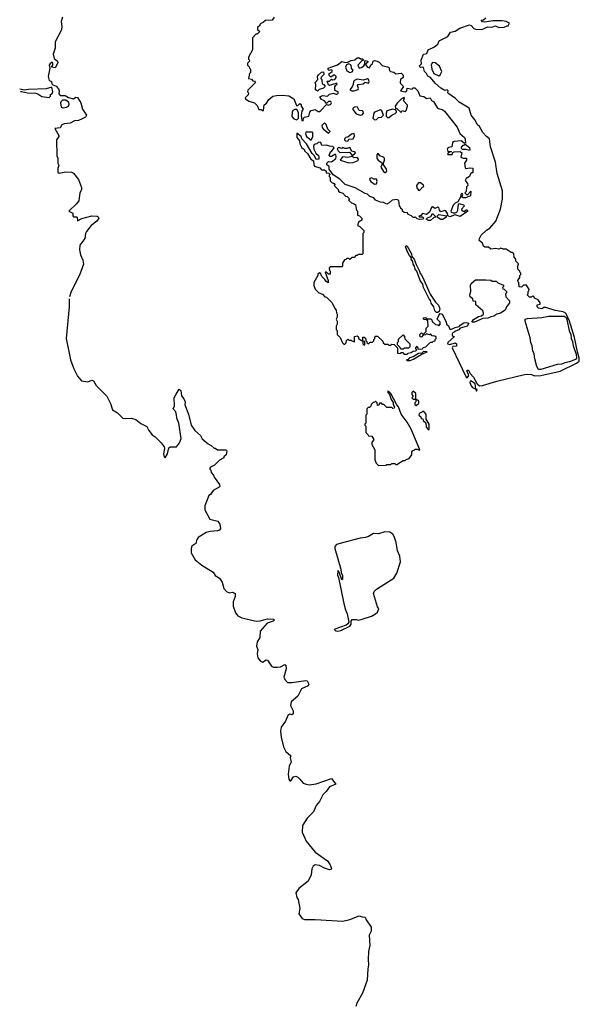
# Model space of a CAD drawing. Extents: x 2029662 to 2246637, y 225654 to 401419.
# Tile 149 of 256: x 2040878 to 2046362, y 360147 to 369802. Entities that reach past the tile are written whole.
import ezdxf

# ---------------------------------------------------------------- set-up
doc = ezdxf.new("R2010")
doc.units = 0

msp = doc.modelspace()

# ---------------------------------------------------------------- linework, layer by layer
at = {"layer": '0CON20XD'}
for points in [[(2041298.2, 369825), (2041284.5, 369785), (2041290, 369735), (2041286.7, 369703.3), (2041224.6, 369585), (2041226.1, 369523.9), (2041206.9, 369465), (2041215, 369420), (2041247.5, 369395), (2041251.7, 369378.3), (2041225, 369330), (2041190, 369335), (2041203, 369357), (2041203.3, 369375), (2041196.2, 369386.2), (2041175, 369371.2), (2041166, 369355), (2041174, 369325), (2041158, 369245), (2041166.7, 369206.7), (2041181.7, 369198.3), (2041190, 369195), (2041193, 369173), (2041202.5, 369162.5), (2041235, 369150.8), (2041258.6, 369125), (2041264.2, 369105), (2041262.5, 369075), (2041275, 369057.5), (2041325, 369058.6), (2041355, 369038.6), (2041405, 369024.2), (2041427.7, 369042.3), (2041445, 369038.6), (2041477.8, 368985), (2041493.3, 368925), (2041533.8, 368865), (2041522, 368845), (2041485, 368824.7), (2041454.4, 368814.4), (2041415, 368810.8), (2041372, 368788), (2041315, 368781.8), (2041290.5, 368769.5), (2041275, 368742.5), (2041222.5, 368735), (2041262, 368665), (2041261.2, 368655), (2041238.8, 368625), (2041243, 368467), (2041250, 368445), (2041250, 368395), (2041262.5, 368375), (2041250, 368345), (2041250, 368305), (2041265, 368296.7), (2041330.7, 368309.3), (2041385.4, 368305.4), (2041405, 368298.1), (2041453.8, 368235), (2041484, 368155), (2041482, 368135), (2041465.8, 368104.2), (2041457.5, 368025), (2041434, 367995), (2041360, 367925), (2041400, 367905), (2041400, 367895), (2041398.3, 367878.3), (2041405, 367870), (2041435, 367870), (2041440, 367865), (2041445, 367830), (2041487.7, 367852.3), (2041585, 367880), (2041636.4, 367876.4), (2041648.3, 367868.3), (2041652.5, 367855), (2041633.8, 367825), (2041577.1, 367782.9), (2041532.5, 367725), (2041522.5, 367705), (2041516.2, 367655), (2041468.3, 367591.7), (2041464.1, 367545.9), (2041474.5, 367495), (2041497.3, 367445), (2041502.1, 367405), (2041464, 367296), (2041383.1, 367135), (2041366.3, 367083)], [(2043372.5, 369825), (2043351.7, 369798.3), (2043286.7, 369793.3), (2043265, 369773.3), (2043240, 369765), (2043230, 369755), (2043230, 369745), (2043210, 369725), (2043210, 369705), (2043230, 369685), (2043205, 369660), (2043191.7, 369658.3), (2043160, 369625), (2043160, 369505), (2043120, 369435), (2043120, 369415), (2043128.3, 369408.3), (2043130, 369395), (2043110, 369375), (2043110, 369355), (2043128.3, 369338.3), (2043130, 369325), (2043140, 369315), (2043140, 369285), (2043130, 369275), (2043120, 369225), (2043148.3, 369218.3), (2043161.7, 369201.7), (2043178.3, 369198.3), (2043190, 369185), (2043115, 369110), (2043110, 369095), (2043120, 369085), (2043116.7, 369065), (2043087.5, 369035), (2043090, 369025), (2043125, 369002.5), (2043180, 368985), (2043205, 368960), (2043221.7, 368921.7), (2043245, 368920), (2043255, 368910), (2043268.3, 368911.7), (2043273, 368967), (2043296.4, 368983.6), (2043320.7, 369019.3), (2043358.3, 369051.7), (2043395, 369060), (2043455, 369062), (2043515, 369053.8), (2043563.3, 369025), (2043591.7, 368961.7), (2043605, 368960), (2043625, 368980), (2043635, 368970), (2043637.5, 368955), (2043657.5, 368925), (2043642.5, 368905), (2043637.5, 368865), (2043643, 368813), (2043655, 368810), (2043660, 368835), (2043670, 368845), (2043713, 368857), (2043722.5, 368895), (2043735, 368912.5), (2043775, 368920), (2043803, 368903), (2043815, 368902.5), (2043829.3, 368910.7), (2043885, 368970), (2043905, 368963.3), (2043926.7, 368975), (2043933.3, 368985), (2043928.8, 368998.8), (2043905, 369000), (2043885, 368980), (2043865, 369007.5), (2043835, 369020), (2043820, 369045), (2043845, 369060), (2043895, 369053.3), (2043915, 369070), (2043955, 369082.5), (2043975, 369070), (2043988.3, 369071.7), (2043998.3, 369081.7), (2044000, 369095), (2043973.3, 369103.3), (2043967.5, 369115), (2043967, 369143), (2043975, 369160), (2043990, 369165), (2043985, 369180), (2043915, 369157.5), (2043903, 369163), (2043891.7, 369198.3), (2043915, 369200), (2043935, 369220), (2043945, 369212.5), (2043966.2, 369213.8), (2043980, 369235), (2043980, 369245), (2043967, 369257), (2043955, 369257.5), (2043935, 369240), (2043925, 369240), (2043912.5, 369255), (2043910, 369275), (2043925, 369280), (2043940, 369295), (2043940, 369305), (2043935, 369310), (2043912.5, 369302.5), (2043901.7, 369311.7), (2043900, 369325), (2043991.7, 369358.3), (2044035, 369392.5), (2044075, 369382.5), (2044095, 369386.2), (2044125, 369400), (2044162.5, 369407.5), (2044185, 369427.5), (2044205, 369427.5), (2044218.3, 369418.3), (2044236.7, 369416.7), (2044250, 369405), (2044231.7, 369398.3), (2044193, 369357), (2044205, 369327.5), (2044228.3, 369331.7), (2044249.3, 369350.7), (2044260, 369365), (2044260, 369395), (2044265, 369400), (2044290, 369395), (2044290, 369385), (2044271.7, 369368.3), (2044270, 369355), (2044285, 369337.5), (2044305, 369330), (2044320, 369360), (2044335, 369370), (2044342.5, 369395), (2044355, 369401.2), (2044382.5, 369395), (2044400, 369385), (2044431.7, 369351.7), (2044495, 369337.5), (2044503, 369303), (2044513, 369293), (2044545, 369287.5), (2044565, 369270), (2044615, 369276.7), (2044635, 369257.5), (2044637.5, 369235), (2044610, 369215), (2044607.5, 369185), (2044610, 369175), (2044640, 369145), (2044610, 369105), (2044655, 369093.1), (2044670.8, 369105), (2044675, 369130), (2044725, 369120), (2044730, 369135), (2044750, 369135), (2044780, 369105), (2044800, 369055), (2044838.3, 369048.3), (2044865, 369030), (2044900, 369035), (2044915, 369010), (2044935, 369000), (2044973.8, 368933.8), (2045025, 368916.7), (2045040, 368905), (2045165, 368747.5), (2045192.5, 368685), (2045235.9, 368645.9), (2045245, 368630), (2045248.3, 368591.7), (2045235, 368590), (2045205, 368612.5), (2045135, 368607.5), (2045121.2, 368598.8), (2045112.5, 368555), (2045083, 368547), (2045067.5, 368535), (2045075, 368510), (2045105, 368510), (2045110, 368505), (2045081.7, 368498.3), (2045070, 368485), (2045075, 368480), (2045115, 368480), (2045121.7, 368498.3), (2045135, 368507.5), (2045195, 368510), (2045210, 368495), (2045200, 368455), (2045225, 368442.5), (2045257.5, 368445), (2045257.5, 368425), (2045237.5, 368395), (2045245, 368350), (2045255, 368342.5), (2045285, 368350), (2045320, 368345), (2045318.3, 368301.7), (2045305, 368300), (2045295, 368290), (2045287.5, 368265), (2045254.3, 368245.7), (2045243.8, 368225), (2045267.5, 368195), (2045270, 368175), (2045258.3, 368161.7), (2045252.5, 368117.5), (2045240, 368105), (2045265, 368080), (2045300, 368120), (2045297.5, 368075), (2045246.4, 368053.6), (2045223.6, 368053.6), (2045210, 368065), (2045220, 368085), (2045215, 368100), (2045203, 368087), (2045201.7, 368068.3), (2045173, 368017), (2045145, 368002.5), (2045125, 367982.5), (2045102.5, 367925), (2045107.5, 367915), (2045125, 367906.7), (2045145, 367906.7), (2045162.5, 367915), (2045172.5, 367935), (2045178.3, 367991.7), (2045185, 368000), (2045226.7, 367986.7), (2045237.5, 367977.5), (2045207.5, 367945), (2045212.5, 367935), (2045225, 367923.3), (2045235, 367922.5), (2045255, 367937.5), (2045265, 367936.7), (2045270, 367925), (2045195, 367873.3), (2045145, 367886.7), (2045095, 367867.5), (2045071.7, 367881.7), (2045072.5, 367895), (2045055, 367927.5), (2045045, 367930), (2045005, 367917.5), (2044993, 367933), (2044985, 367960), (2044975, 367962.5), (2044945, 367950), (2044925, 367967.5), (2044915, 367960), (2044894.1, 367915.9), (2044865, 367892.5), (2044825, 367900), (2044808.3, 367881.7), (2044790, 367875), (2044795, 367870), (2044825, 367870), (2044840, 367855), (2044830, 367845), (2044795, 367843.3), (2044775, 367850), (2044755, 367870), (2044747.5, 367862.5), (2044735, 367862.5), (2044718.3, 367878.3), (2044685, 367890), (2044678.3, 367908.3), (2044645, 367912.5), (2044630, 367925), (2044628.3, 367938.3), (2044611.7, 367951.7), (2044610, 367965), (2044600, 367975), (2044595, 368030), (2044575, 368037.5), (2044528.3, 368031.7), (2044500, 368005), (2044475, 367992.5), (2044445, 368010), (2044415, 368012.5), (2044365, 368032.5), (2044350, 368055), (2044309.3, 368069.3), (2044285, 368092.5), (2044265, 368096.7), (2044165, 368152.5), (2044067, 368187), (2044016.4, 368236.4), (2043951.7, 368281.7), (2043910, 368335), (2043911.7, 368361.7), (2043889.3, 368379.3), (2043886.7, 368395), (2043905, 368412.5), (2043935, 368407.5), (2043975, 368440), (2043980, 368455), (2043975, 368480), (2043965, 368480), (2043935, 368460), (2043921.7, 368461.7), (2043912.5, 368472.5), (2043920, 368495)], [(2045415, 366214), (2045555, 366257.1), (2045825, 366322.5), (2045855, 366327.5), (2045892.7, 366322.7), (2045925, 366310), (2045985, 366312), (2046175, 366354), (2046335, 366432.9), (2046362.5, 366455), (2046362.5, 366485), (2046343.9, 366543.9), (2046314, 366685), (2046268, 366845), (2046235, 366916.7), (2046225, 366928), (2046205, 366936), (2046125, 366950), (2046035, 366980), (2046015, 366980), (2045995, 366967.5), (2045963, 366973), (2045950, 366985), (2045950, 367005), (2045978.3, 367011.7), (2045980, 367025), (2045960, 367055), (2045925, 367070), (2045917, 367087), (2045905, 367090), (2045895, 367080), (2045875, 367080), (2045850, 367105), (2045860, 367115), (2045860, 367135), (2045868.3, 367141.7), (2045870, 367155), (2045845, 367200), (2045815, 367200), (2045795, 367180), (2045771.7, 367181.7), (2045770, 367225), (2045761.7, 367231.7), (2045760, 367245), (2045780, 367275), (2045780, 367295), (2045788.3, 367301.7), (2045790, 367315), (2045781.7, 367321.7), (2045780, 367335), (2045760, 367355), (2045760, 367385), (2045767, 367407), (2045740, 367435), (2045740, 367455), (2045723, 367473), (2045720, 367505), (2045705, 367520), (2045695, 367520), (2045645, 367550), (2045615, 367552.5), (2045595, 367562.5), (2045575, 367552.5), (2045545, 367557.5), (2045495, 367552.5), (2045471.7, 367571.7), (2045435, 367572.5), (2045425, 367580), (2045415, 367610), (2045382.5, 367635), (2045383.3, 367655), (2045401.2, 367688.8), (2045452.7, 367737.3), (2045485, 367757.5), (2045543.6, 367826.4), (2045591.2, 367945), (2045608.8, 368045), (2045610, 368105), (2045610, 368125), (2045558, 368295), (2045542, 368405), (2045491.2, 368555), (2045482.5, 368635), (2045452.5, 368655), (2045417.5, 368695), (2045383.9, 368753.9), (2045360, 368775), (2045341.2, 368815), (2045303.8, 368865), (2045282.5, 368935), (2045184.4, 368994.4), (2045150.3, 369030.3), (2045083.3, 369075), (2045073.8, 369085), (2045076.5, 369105), (2045068.8, 369115), (2045045, 369108.8), (2045005, 369130), (2044949.1, 369179.1), (2044905.5, 369235.5), (2044879.2, 369249.2), (2044865.6, 369275.6), (2044844.3, 369294.3), (2044835, 369332.5), (2044825, 369336.7), (2044805, 369332.5), (2044793.3, 369345), (2044815, 369370), (2044813.3, 369405), (2044835, 369462.5), (2044868.3, 369471.7), (2044880, 369505), (2044936.1, 369533.9), (2044975, 369562), (2044990, 369595), (2045073, 369637), (2045099.3, 369680.7), (2045145, 369690), (2045190.5, 369719.5), (2045285, 369750), (2045303.6, 369743.6), (2045330, 369715), (2045345, 369707.5), (2045407, 369707), (2045465, 369733.3), (2045505, 369730), (2045540.7, 369740.7), (2045575, 369723.8), (2045625, 369730), (2045655, 369742.5), (2045665, 369740), (2045677.5, 369767.5), (2045645, 369783.8), (2045605, 369790), (2045515, 369790), (2045435, 369777.5), (2045415, 369780), (2045401.7, 369798.3), (2045425, 369800), (2045445, 369820)], [(2043795, 369102.5), (2043777.5, 369115), (2043780, 369165), (2043772.5, 369185), (2043800, 369215), (2043797.5, 369245), (2043805, 369262.5), (2043835, 369287.5), (2043855, 369290), (2043860, 369265), (2043831.7, 369238.3), (2043830, 369225), (2043840, 369215), (2043841.7, 369171.7), (2043855, 369170), (2043872.5, 369145), (2043855, 369131.2), (2043813, 369117), (2043795, 369102.5)], [(2044115, 369282.5), (2044135, 369290), (2044147.5, 369305), (2044130, 369325), (2044127.5, 369355), (2044105, 369370), (2044080.7, 369359.3), (2044072.5, 369335), (2044085, 369300), (2044115, 369282.5)], [(2044985, 369252.2), (2044997.4, 369262.6), (2045014.3, 369295), (2044993.1, 369345), (2044948.9, 369378.9), (2044925, 369380.8), (2044911.7, 369358.3), (2044917.9, 369315), (2044938, 369275), (2044985, 369252.2)], [(2044155, 369103.3), (2044195, 369117.5), (2044198.3, 369128.3), (2044187.5, 369155), (2044195, 369167.5), (2044245, 369172.5), (2044265, 369187.5), (2044295, 369180), (2044302.5, 369195), (2044297.5, 369215), (2044285, 369222.5), (2044245, 369207.5), (2044185, 369217.5), (2044160, 369205), (2044150, 369195), (2044147.5, 369165), (2044137, 369143), (2044112.5, 369115), (2044133.6, 369103.6), (2044155, 369103.3)], [(2040884.2, 369099.1), (2040895, 369099.2), (2040955, 369082.9), (2041035, 369082.8), (2041056, 369076), (2041095, 369047.8), (2041165, 369040), (2041178.3, 369051.7), (2041181.2, 369068.8), (2041195, 369077.5), (2041202, 369095), (2041191.7, 369141.7), (2041137.7, 369122.3), (2040965, 369118.8), (2040925, 369110.4), (2040877.8, 369120.7)], [(2041305, 368936.6), (2041335, 368942.5), (2041356.8, 368955), (2041362, 368975), (2041358.4, 368988.4), (2041331.3, 369011.3), (2041298.1, 369011.9), (2041282.4, 368997.6), (2041278.8, 368985), (2041285.3, 368945.3), (2041305, 368936.6)], [(2044615, 368892.5), (2044625, 368910), (2044655, 368900), (2044665, 368910), (2044680, 368955), (2044680, 368965), (2044640, 369005), (2044650, 369035), (2044645, 369037.5), (2044620, 369025), (2044576.1, 368983.9), (2044557.5, 368955), (2044561.7, 368931.7), (2044575, 368930), (2044615, 368892.5)], [(2043595, 368820), (2043610, 368835), (2043611.7, 368891.7), (2043595, 368920), (2043575, 368922.5), (2043555, 368910), (2043546.7, 368895), (2043543.9, 368853.9), (2043565, 368830), (2043595, 368820)], [(2044215, 368866.7), (2044235, 368867.5), (2044246.4, 368883.6), (2044245, 368900), (2044237, 368907), (2044205, 368912.5), (2044190, 368945), (2044165, 368946.7), (2044142.5, 368935), (2044141.7, 368921.7), (2044175, 368880), (2044215, 368866.7)], [(2044355, 368821.2), (2044375, 368822.5), (2044395, 368843.3), (2044425, 368847.5), (2044443.3, 368865), (2044428.3, 368908.3), (2044415, 368917.5), (2044356.4, 368893.6), (2044350, 368885), (2044340, 368835), (2044355, 368821.2)], [(2044485, 368840), (2044495, 368841.2), (2044524.3, 368865.7), (2044559.3, 368880.7), (2044570, 368895), (2044570, 368905), (2044558.3, 368918.3), (2044535, 368923.3), (2044475, 368907.5), (2044468.8, 368885), (2044471.2, 368855), (2044485, 368840)], [(2043905, 368690), (2043920, 368705), (2043899.3, 368729.3), (2043882.5, 368775), (2043865, 368790), (2043840, 368765), (2043843, 368743), (2043850.7, 368730.7), (2043905, 368690)], [(2043920, 368495), (2043922.5, 368507.5), (2043935, 368510), (2043960, 368545), (2043948.3, 368558.3), (2043915, 368560), (2043885, 368572.5), (2043838.3, 368568.3), (2043828.3, 368598.3), (2043805, 368600), (2043790, 368585), (2043763.6, 368576.4), (2043757, 368563), (2043761.2, 368531.2), (2043781.7, 368491.7), (2043805, 368470), (2043810, 368455), (2043810, 368435), (2043785, 368430), (2043768.3, 368468.3), (2043745, 368490), (2043687.5, 368585), (2043643, 368633), (2043636.4, 368656.4), (2043595, 368690), (2043592.5, 368645), (2043620, 368615), (2043622.5, 368585), (2043642.5, 368545), (2043660, 368535), (2043670, 368525), (2043670, 368515), (2043699.3, 368489.3), (2043730, 368435), (2043758.3, 368418.3), (2043760.7, 368380.7), (2043767.5, 368365), (2043818.3, 368348.3), (2043835, 368330), (2043865, 368330), (2043880, 368315), (2043881.7, 368301.7), (2043908.3, 368298.3), (2043920, 368285), (2043911.7, 368278.3), (2043910, 368265), (2043920, 368255), (2043921.7, 368221.7), (2043941.7, 368201.7), (2043955, 368200), (2043968.3, 368188.3), (2043960, 368175), (2043998.3, 368138.3), (2044001.7, 368121.7), (2044015, 368110), (2044045, 368100), (2044071.7, 368071.7), (2044088.3, 368068.3), (2044110, 368045), (2044101.7, 368031.7), (2044130, 368005), (2044156.7, 367996.7), (2044170, 367985), (2044180, 367935), (2044190, 367925), (2044190, 367885), (2044208.3, 367878.3), (2044230, 367855), (2044230, 367835), (2044200, 367815), (2044190, 367785), (2044210, 367775), (2044250, 367735), (2044250, 367715), (2044240, 367705), (2044240, 367505), (2044235, 367500), (2044195, 367500), (2044185, 367490), (2044171.7, 367488.3), (2044155, 367470), (2044135, 367470), (2044115, 367450), (2044105, 367460), (2044085, 367460), (2044075, 367450), (2044061.7, 367448.3), (2044040, 367415), (2044040, 367385), (2044035, 367380), (2043921.7, 367378.3), (2043910, 367365), (2043913, 367343), (2043920, 367335), (2043920, 367305), (2043905, 367307.5), (2043885, 367327.5), (2043872.5, 367327.5), (2043900, 367245), (2043900, 367220), (2043877, 367237), (2043870, 367255), (2043840, 367285), (2043826.4, 367316.4), (2043815, 367320), (2043800, 367305), (2043800, 367295), (2043760, 367225), (2043760, 367195), (2043775, 367160), (2043810, 367125), (2043845, 367110), (2043870, 367085), (2043885, 367080), (2043940, 367025), (2043965, 366970), (2043980, 366955), (2043981.7, 366928.3), (2043990, 366915), (2043990, 366885), (2043980, 366865), (2043990, 366845), (2043990, 366815), (2043980, 366795), (2043980, 366765), (2043990, 366755), (2043990, 366715), (2044020, 366685), (2044041.7, 366631.7), (2044055, 366620), (2044065, 366620), (2044078.3, 366631.7), (2044080, 366655), (2044095, 366670), (2044105, 366660), (2044125, 366660), (2044131.7, 366651.7), (2044158.3, 366641.7), (2044160, 366695), (2044185, 366702.5), (2044196.7, 366695), (2044203.3, 366673.3), (2044240, 366650), (2044242.5, 366625), (2044255, 366610), (2044260, 366615), (2044260, 366645), (2044240, 366650), (2044241.7, 366688.3), (2044255, 366690), (2044268.3, 366678.3), (2044270, 366655), (2044280, 366645), (2044280, 366635), (2044295, 366622.5), (2044311.7, 366638.3), (2044335, 366640), (2044348.3, 366651.7), (2044350, 366665), (2044360, 366675), (2044361.7, 366698.3), (2044385, 366700), (2044438.3, 366648.3), (2044441.7, 366631.7), (2044455, 366620), (2044485, 366620), (2044495, 366610), (2044515, 366610), (2044525, 366620), (2044548.3, 366618.3), (2044580, 366585), (2044581.7, 366531.7), (2044605, 366530), (2044615, 366540), (2044635, 366540), (2044643, 366523), (2044675, 366523.3), (2044686.7, 366533.3), (2044715, 366537.5), (2044735, 366550), (2044760, 366555), (2044770, 366565), (2044761.7, 366571.7), (2044760, 366585), (2044775, 366600), (2044781.7, 366571.7), (2044825, 366573.3), (2044833.3, 366586.7), (2044857.5, 366595), (2044905, 366640), (2044925, 366640), (2044935, 366650), (2044948.3, 366651.7), (2044950, 366665), (2044960, 366675), (2044958.3, 366688.3), (2044945, 366700), (2044921.7, 366701.7), (2044905, 366720), (2044895, 366710), (2044865, 366720), (2044855, 366710), (2044831.7, 366708.3), (2044815, 366690), (2044801.7, 366691.7), (2044800, 366715), (2044815, 366730), (2044825, 366720), (2044838.3, 366721.7), (2044860, 366745), (2044861.7, 366778.3), (2044880, 366795), (2044878.3, 366848.3), (2044865, 366860), (2044841.7, 366861.7), (2044831.7, 366878.3), (2044855, 366880), (2044865, 366870), (2044908.3, 366868.3), (2044918.3, 366858.3), (2044921.7, 366841.7), (2044951.7, 366811.7), (2044975, 366810), (2044985, 366800), (2045000, 366815), (2045000, 366835), (2044970, 366865), (2044985, 366900), (2044998.3, 366921.7), (2045020, 366915), (2045058.8, 366838.8), (2045060, 366815), (2045080.3, 366800.3), (2045095, 366766.7), (2045103.2, 366763.2), (2045146.8, 366783.2), (2045185, 366792.5), (2045194.2, 366805.8), (2045231.9, 366828.1), (2045255, 366831.4), (2045280, 366825), (2045262.5, 366797.5), (2045194, 366776), (2045180.3, 366759.7), (2045155, 366751.4), (2045115, 366726), (2045116.1, 366706.1), (2045125, 366697.5), (2045140, 366695), (2045075, 366636.7), (2045070, 366625), (2045095, 366617.5), (2045145, 366632.5), (2045157.5, 366625), (2045158.3, 366601.7), (2045123, 366597), (2045117.5, 366585), (2045255, 366297.5), (2045265, 366290), (2045278, 366305), (2045277.5, 366325), (2045260, 366355), (2045265, 366366.7), (2045275, 366366.7), (2045293.3, 366333.3), (2045326.6, 366296.6), (2045360.7, 366230.7), (2045383, 366213), (2045415, 366214)], [(2043735, 368620), (2043750, 368655), (2043750, 368695), (2043745, 368700), (2043681.7, 368698.3), (2043677.5, 368685), (2043687.5, 368655), (2043735, 368620)], [(2044095, 368610), (2044105, 368630), (2044145, 368632.5), (2044158.3, 368661.7), (2044156.4, 368686.4), (2044129.3, 368680.7), (2044095, 368650), (2044075, 368647.5), (2044062.5, 368635), (2044060, 368625), (2044070, 368615), (2044095, 368610)], [(2044135, 368470), (2044160, 368485), (2044167.5, 368497.5), (2044157, 368507), (2044131.7, 368511.7), (2044115, 368547.5), (2044085, 368540), (2044065, 368540), (2044045, 368550), (2044035, 368540), (2044002.5, 368547.5), (2043990, 368535), (2043997.5, 368515), (2044015, 368500), (2044111.7, 368501.7), (2044135, 368470)], [(2045285, 368520), (2045255, 368530), (2045218.3, 368528.3), (2045208.3, 368538.3), (2045208.3, 368551.7), (2045225, 368570), (2045235, 368570), (2045245, 368580), (2045285, 368550), (2045290, 368525), (2045285, 368520)], [(2044105, 368397.5), (2044145, 368402.5), (2044195, 368420), (2044200, 368435), (2044185, 368450), (2044155, 368447.5), (2044135, 368460), (2044095, 368450), (2044043, 368457), (2044020, 368425), (2044105, 368397.5)], [(2044465, 368304), (2044475.8, 368315), (2044474, 368335), (2044440, 368385), (2044454, 368425), (2044453.3, 368445), (2044443.9, 368453.9), (2044406.7, 368466.7), (2044395, 368486.7), (2044385, 368486.7), (2044377.5, 368475), (2044377.5, 368445), (2044392.5, 368425), (2044433.3, 368395), (2044417.5, 368355), (2044445, 368313.8), (2044455, 368304), (2044465, 368304)], [(2044355, 368190), (2044375, 368192.5), (2044382.5, 368215), (2044376.4, 368236.4), (2044348.3, 368238.3), (2044325, 368252.5), (2044310, 368245), (2044307.5, 368235), (2044320, 368215), (2044355, 368190)], [(2044795, 368127.5), (2044825, 368160), (2044837.5, 368165), (2044835, 368180), (2044805, 368202.5), (2044785, 368202.5), (2044766.7, 368175), (2044771.7, 368151.7), (2044785, 368130), (2044795, 368127.5)], [(2044905, 367832.5), (2044883, 367833), (2044860, 367845), (2044875, 367860), (2044906.7, 367873.3), (2044925, 367900), (2044950, 367875), (2044950, 367865), (2044935, 367860), (2044905, 367832.5)], [(2045025, 367842.5), (2045005, 367842.5), (2044970, 367865), (2044970, 367875), (2044985, 367892.5), (2045060, 367880), (2045056.7, 367865), (2045025, 367842.5)], [(2044975, 366930), (2044961.7, 366931.7), (2044947.5, 366947.5), (2044936.7, 366985), (2044911.2, 367021.2), (2044905, 367047.5), (2044890, 367065), (2044834.2, 367174.2), (2044828.1, 367208.1), (2044802, 367245), (2044770, 367335), (2044752.5, 367355), (2044748.8, 367385), (2044734.4, 367404.4), (2044731.7, 367431.7), (2044714.2, 367454.2), (2044717, 367467), (2044697.9, 367487.9), (2044678, 367525), (2044660, 367575), (2044665, 367588.8), (2044675, 367582.5), (2044716.9, 367506.9), (2044720.8, 367480.8), (2044743.8, 367455), (2044762.1, 367402.1), (2044797, 367337), (2044801.9, 367311.9), (2044817.8, 367295), (2044840, 367250), (2044900.5, 367110.5), (2044952.8, 367032.8), (2044981.7, 367001.7), (2044994.2, 366965), (2044988, 366942), (2044975, 366930)], [(2045335, 366834.3), (2045310, 366835), (2045325, 366861.2), (2045375, 366892.5), (2045405, 366897.5), (2045423.3, 366915), (2045423.3, 366925), (2045416.2, 366946.2), (2045350, 367005), (2045348.3, 367038.3), (2045321.7, 367041.7), (2045320, 367065), (2045292.5, 367085), (2045290, 367105), (2045300, 367135), (2045297.5, 367195), (2045303.6, 367216.4), (2045345, 367250), (2045445, 367252.5), (2045495, 367247.5), (2045508.3, 367238.3), (2045546.4, 367236.4), (2045565, 367220), (2045618.3, 367198.3), (2045620, 367185), (2045610, 367175), (2045613, 367163), (2045625, 367160), (2045650, 367135), (2045650, 367125), (2045640, 367115), (2045643.3, 367085), (2045680, 367045), (2045680, 367025), (2045647.5, 366985), (2045637.5, 366955), (2045590, 366925), (2045554.3, 366915.7), (2045525, 366895.6), (2045495, 366889.4), (2045465, 366874.4), (2045418.1, 366871.9), (2045335, 366834.3)], [(2041363, 367064.1), (2041363.1, 366985), (2041332.1, 366675), (2041375, 366467.5), (2041409.7, 366379.7), (2041444.7, 366306.5), (2041485, 366260), (2041545, 366251.2), (2041585, 366268), (2041600.9, 366260.9), (2041626, 366215), (2041730.5, 366110.5), (2041767.7, 366037.7), (2041787, 365977), (2041835, 365946.7), (2041890, 365895), (2041915, 365890), (2041973.8, 365893.8), (2042015, 365880), (2042065, 365843.3), (2042123.9, 365813.9), (2042145, 365772.5), (2042175, 365732.5), (2042205, 365712.5), (2042265, 365652.5), (2042293.3, 365615), (2042296.4, 365596.4), (2042287.1, 365545), (2042292.2, 365515), (2042305, 365507.1), (2042326.5, 365545), (2042340, 365605), (2042355, 365612.5), (2042415, 365612.5), (2042445, 365652.5), (2042461.2, 365695), (2042438.8, 365845), (2042416.7, 365895), (2042416.1, 365926.1), (2042406.7, 365955), (2042383.3, 365985), (2042393.8, 366015), (2042391.2, 366095), (2042411.7, 366128.3), (2042441.7, 366178.3), (2042457, 366167), (2042462.5, 366115), (2042486.7, 366085), (2042498.8, 366055), (2042496.7, 366025), (2042531.2, 365935), (2042557.5, 365825), (2042595, 365772.5), (2042650, 365725), (2042665, 365692.5), (2042725, 365642.5), (2042755, 365627.5), (2042785, 365600), (2042795, 365600), (2042815, 365582.5), (2042895, 365582.5), (2042905, 365580), (2042907, 365573), (2042900, 365535), (2042880, 365515), (2042877.5, 365505), (2042835.9, 365484.1), (2042785.9, 365434.1), (2042747.5, 365415), (2042742.5, 365405), (2042740, 365395), (2042750, 365385), (2042753, 365363), (2042776.1, 365336.1), (2042783.8, 365315), (2042835, 365242.5), (2042840, 365225), (2042833.6, 365216.4), (2042775, 365186.7), (2042747.5, 365145), (2042732.5, 365135), (2042693.3, 365035), (2042692.5, 364995), (2042742.5, 364905), (2042820, 364885), (2042840, 364855), (2042847, 364813), (2042835, 364797.5), (2042815, 364790), (2042745, 364784), (2042705, 364773.8), (2042626.7, 364725), (2042613.8, 364705), (2042602.5, 364665), (2042565, 364640), (2042557.5, 364615), (2042557.5, 364575), (2042596.4, 364506.4), (2042661.7, 364451.7), (2042774.3, 364384.3), (2042795, 364353.3), (2042835.4, 364325.4), (2042860.8, 364285), (2042878, 364225), (2042905, 364196.2), (2042932.7, 364182.7), (2042965, 364188.6), (2042988.6, 364175), (2042989.4, 364145), (2042970.8, 364095), (2042971.2, 364051.2), (2042993.3, 363985), (2043015.7, 363955.7), (2043055, 363937.1), (2043195, 363905.5), (2043235, 363907.5), (2043305, 363925.6), (2043367.5, 363925), (2043372.5, 363915), (2043362.5, 363905), (2043304, 363885), (2043233.4, 363806.6), (2043230, 363745), (2043205, 363702.5), (2043198.3, 363658.3), (2043213.3, 363625), (2043206, 363585), (2043211.8, 363545), (2043235, 363514.2), (2043258.8, 363501.2), (2043295, 363523.8), (2043305, 363521.2), (2043345, 363462.9), (2043365, 363453.1), (2043402.6, 363452.6), (2043435, 363456.9), (2043475, 363478), (2043485, 363473.3), (2043488.9, 363435), (2043467.5, 363355), (2043475, 363331.2), (2043503, 363303), (2043545, 363301.1), (2043683, 363323), (2043695, 363320), (2043710, 363285), (2043705, 363270), (2043640.3, 363239.7), (2043602.6, 363167.4), (2043537.3, 363112.7), (2043532.7, 363077.3), (2043558.6, 363025), (2043558.8, 362995), (2043545, 362986.7), (2043525, 362992.5), (2043505, 362977.5), (2043482.5, 362925), (2043441.5, 362865), (2043433.3, 362825), (2043439.5, 362765), (2043462.9, 362672.9), (2043485.8, 362625.8), (2043536, 362585), (2043530, 362565), (2043538.8, 362525), (2043518.9, 362481.1), (2043509.6, 362405), (2043516, 362355), (2043525, 362337.5), (2043535, 362337.5), (2043561.7, 362378.3), (2043585, 362384.2), (2043605, 362375.7), (2043624.2, 362355), (2043655, 362317.1), (2043685, 362304.2), (2043715, 362300), (2043785, 362308), (2043935, 362361.2), (2043977.5, 362305), (2043915, 362280.8), (2043882.9, 362235), (2043848.3, 362201.7), (2043816.2, 362135), (2043785, 362097.5), (2043756.2, 362035), (2043695, 361971.2), (2043650.6, 361899.4), (2043647.9, 361835), (2043685, 361746.2), (2043775, 361638), (2043895.3, 361555.3), (2043920, 361515), (2043933.3, 361475), (2043931.7, 361468.3), (2043915, 361466.2), (2043865, 361480.8), (2043815, 361506.9), (2043772.5, 361515), (2043755, 361500.8), (2043742.1, 361475), (2043736.1, 361416.1), (2043704.7, 361355.3), (2043615, 361281.9), (2043585, 361240), (2043593.3, 361195), (2043606.7, 361175), (2043622.5, 361085), (2043613.9, 361033.9), (2043645, 360990), (2043668.3, 360978.3), (2043775, 360979.2), (2044045, 360962.5), (2044115, 360978), (2044205.9, 361015.9), (2044235, 361003.3), (2044265, 361000), (2044273.3, 360975), (2044322.8, 360902.8), (2044322.3, 360865), (2044303.3, 360825), (2044308.4, 360725), (2044295.8, 360665), (2044292.3, 360585), (2044297.5, 360535), (2044289.5, 360495), (2044284.4, 360385), (2044237.8, 360255), (2044180.9, 360159.1), (2044172.5, 360125)], [(2045985, 366372.5), (2045963.2, 366373.2), (2045945, 366402.5), (2045925.7, 366475), (2045921.4, 366525), (2045908.6, 366555), (2045901.9, 366605), (2045888.1, 366635), (2045882.2, 366682.2), (2045832, 366845), (2045832, 366865), (2045855, 366872.9), (2045995, 366880), (2046064.4, 366895.6), (2046215.8, 366895.8), (2046232.3, 366882.3), (2046241.2, 366861.2), (2046261.7, 366751.7), (2046278.8, 366715), (2046282, 366675), (2046296.2, 366645), (2046300.8, 366605), (2046332.3, 366522.3), (2046335.6, 366484.4), (2046325, 366470), (2046265, 366445.8), (2046222.2, 366437.8), (2046186.6, 366423.4), (2046145, 366420), (2045985, 366372.5)], [(2044635, 366570), (2044611.7, 366571.7), (2044608.3, 366588.3), (2044580, 366615), (2044580, 366635), (2044590, 366645), (2044591.7, 366668.3), (2044635, 366710), (2044650, 366695), (2044651.7, 366671.7), (2044700, 366625), (2044700, 366595), (2044688.3, 366581.7), (2044645, 366580), (2044635, 366570)], [(2044705, 366460), (2044738.3, 366471.7), (2044811.2, 366518.8), (2044870, 366545), (2044835, 366547.5), (2044819.3, 366530.7), (2044785, 366527.5), (2044733.8, 366496.2), (2044697.5, 366485), (2044682.5, 366467.5), (2044670, 366465), (2044675, 366460), (2044705, 366460)], [(2045355, 366160), (2045360, 366175), (2045350, 366180), (2045340.7, 366230.7), (2045306.9, 366256.9), (2045293.9, 366256.1), (2045290, 366245), (2045301.7, 366211.7), (2045315, 366196.7), (2045350, 366180), (2045355, 366160)], [(2044395, 365430), (2044465, 365432.5), (2044475, 365440), (2044515, 365440), (2044525, 365450), (2044555, 365450), (2044565, 365440), (2044575, 365440), (2044635, 365480), (2044655, 365480), (2044665, 365490), (2044695, 365500), (2044720, 365535), (2044720, 365565), (2044731.7, 365578.3), (2044745, 365580), (2044755, 365590), (2044775, 365590), (2044795, 365580), (2044800, 365585), (2044716.2, 365786.2), (2044676.1, 365856.1), (2044616.7, 365935), (2044591.2, 366005), (2044573.9, 366023.9), (2044516.7, 366135), (2044495, 366157.5), (2044485, 366160), (2044483, 366153), (2044502.5, 366125), (2044518.3, 366078.3), (2044537, 366047), (2044538.3, 366028.3), (2044550, 366005), (2044548.3, 365991.7), (2044535, 365990), (2044525, 366000), (2044475, 366000), (2044448.3, 366028.3), (2044435, 366030), (2044425, 366040), (2044405, 366040), (2044398.3, 366021.7), (2044385, 366020), (2044380, 366045), (2044365, 366060), (2044355, 366050), (2044341.7, 366048.3), (2044321.7, 366028.3), (2044318.3, 366011.7), (2044305, 366000), (2044291.7, 365998.3), (2044280, 365985), (2044280, 365935), (2044270, 365925), (2044270, 365845), (2044260, 365835), (2044260, 365825), (2044270, 365815), (2044270, 365755), (2044290, 365735), (2044295, 365720), (2044328.3, 365718.3), (2044350, 365685), (2044330, 365655), (2044330, 365635), (2044360, 365585), (2044357.5, 365485), (2044371.7, 365451.7), (2044395, 365430)], [(2044765, 366020), (2044788.3, 366041.7), (2044790, 366065), (2044760, 366080), (2044760, 366135), (2044735, 366160), (2044720, 366145), (2044720, 366125), (2044730, 366115), (2044730, 366105), (2044720, 366095), (2044735, 366080), (2044760, 366080), (2044760, 366055), (2044750, 366045), (2044750, 366025), (2044765, 366020)], [(2044885, 365780), (2044890, 365785), (2044890, 365835), (2044860, 365885), (2044860, 365935), (2044838.3, 365958.3), (2044825, 365960), (2044815, 365950), (2044801.7, 365948.3), (2044791.7, 365938.3), (2044790, 365925), (2044808.3, 365908.3), (2044811.7, 365891.7), (2044828.3, 365888.3), (2044831.7, 365871.7), (2044858.3, 365848.3), (2044860, 365805), (2044885, 365780)], [(2043996.2, 363806.2), (2044025, 363813.1), (2044112, 363855), (2044126, 363875), (2044126.7, 363903.3), (2044135, 363920), (2044175, 363920), (2044195, 363913.8), (2044235, 363924.2), (2044325, 363953.3), (2044366.2, 363975), (2044385, 363992), (2044396.7, 364025), (2044383.8, 364045), (2044346.7, 364175), (2044352.5, 364195), (2044375, 364217.5), (2044543.9, 364326.1), (2044574, 364375), (2044609.2, 364485), (2044605, 364540), (2044581.2, 364595), (2044566.1, 364676.1), (2044546.7, 364735), (2044535.7, 364755.7), (2044505, 364777.5), (2044455, 364778.6), (2044395, 364761.4), (2044345, 364763.1), (2044297.5, 364735), (2044265.7, 364724.3), (2044215, 364718), (2044040.7, 364670.7), (2043983.3, 364655), (2043966.7, 364635), (2043966.7, 364615), (2044026.7, 364415), (2044028.3, 364378.3), (2044040, 364355), (2044040, 364315), (2044035, 364310), (2044010, 364385), (2043995, 364400), (2043993.1, 364355), (2044002.9, 364332.9), (2044055, 364077.5), (2044071.1, 364015), (2044088.8, 363975), (2044104.2, 363895), (2044093.6, 363876.4), (2044076.8, 363863.2), (2043967.5, 363825), (2043962.5, 363815), (2043975, 363810), (2043996.2, 363806.2)]]:
    msp.add_lwpolyline(points, dxfattribs=at)

doc.saveas('drawing.dxf')
